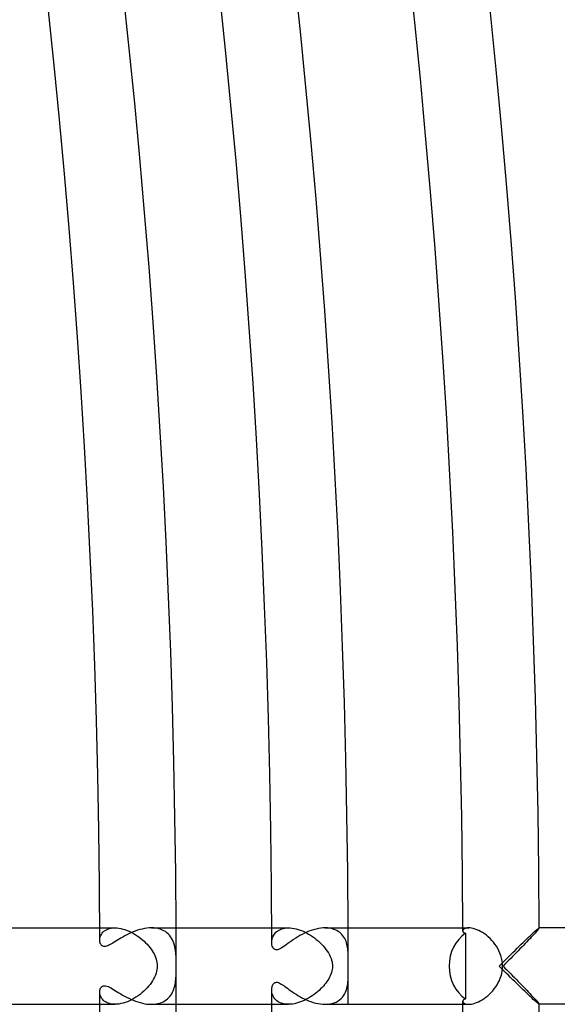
# Model space of a CAD drawing. Header units: millimetres. Extents: x -535 to 535, y -535 to 535.
# Tile 93 of 106: x 463 to 491, y -2 to 50. Entities that reach past the tile are written whole.
import ezdxf

# ---------------------------------------------------------------- set-up
doc = ezdxf.new("R2010")
doc.units = ezdxf.units.MM
doc.layers.add('HIDDEN', color=7, linetype='Continuous')
doc.layers.add('THICK', color=7, linetype='Continuous')

msp = doc.modelspace()

# ---------------------------------------------------------------- linework, layer by layer
at = {"layer": 'HIDDEN'}
for p, q in [((466.996, 2), (467.793, 2)), ((467.027, 1.541), (467.051, 1.602)), ((467.051, 1.602), (467.083, 1.661)), ((467.083, 1.661), (467.121, 1.718)), ((467.121, 1.718), (467.167, 1.771)), ((467.167, 1.771), (467.221, 1.821)), ((467.221, 1.821), (467.282, 1.865)), ((467.282, 1.865), (467.35, 1.905)), ((467.35, 1.905), (467.426, 1.938)), ((467.426, 1.938), (467.508, 1.964)), ((467.508, 1.964), (467.597, 1.984)), ((467.597, 1.984), (467.693, 1.996)), ((467.693, 1.996), (467.793, 2)), ((467.793, 2), (467.894, 1.996)), ((467.894, 1.996), (467.998, 1.985)), ((467.998, 1.985), (468.104, 1.966)), ((468.104, 1.966), (468.212, 1.941)), ((468.212, 1.941), (468.321, 1.908)), ((468.321, 1.908), (468.429, 1.869)), ((468.429, 1.869), (468.538, 1.824)), ((468.538, 1.824), (468.644, 1.773)), ((468.644, 1.773), (468.749, 1.718)), ((468.749, 1.718), (468.852, 1.658)), ((468.852, 1.658), (468.952, 1.593)), ((468.952, 1.593), (469.05, 1.524)), ((469.824, 1.996), (469.707, 2)), ((469.939, 1.984), (469.824, 1.996)), ((470.048, 1.963), (469.939, 1.984)), ((470.153, 1.935), (470.048, 1.963)), ((470.253, 1.898), (470.153, 1.935)), ((470.346, 1.854), (470.253, 1.898)), ((470.432, 1.803), (470.346, 1.854)), ((470.512, 1.745), (470.432, 1.803)), ((470.585, 1.681), (470.512, 1.745)), ((470.651, 1.611), (470.585, 1.681)), ((470.71, 1.535), (470.651, 1.611)), ((475.996, 2), (476.872, 2)), ((476.048, 1.517), (476.072, 1.571)), ((476.072, 1.571), (476.101, 1.624)), ((476.101, 1.624), (476.135, 1.675)), ((476.135, 1.675), (476.174, 1.724)), ((476.174, 1.724), (476.218, 1.771)), ((476.218, 1.771), (476.268, 1.814)), ((476.268, 1.814), (476.323, 1.854)), ((476.323, 1.854), (476.384, 1.89)), ((476.384, 1.89), (476.451, 1.922)), ((476.451, 1.922), (476.524, 1.949)), ((476.524, 1.949), (476.602, 1.971)), ((476.602, 1.971), (476.687, 1.987)), ((476.687, 1.987), (476.776, 1.997)), ((476.776, 1.997), (476.871, 2)), ((476.871, 2), (476.967, 1.997)), ((476.967, 1.997), (477.068, 1.987)), ((477.068, 1.987), (477.172, 1.97)), ((477.172, 1.97), (477.277, 1.947)), ((477.277, 1.947), (477.385, 1.917)), ((477.385, 1.917), (477.493, 1.881)), ((477.493, 1.881), (477.602, 1.838)), ((477.602, 1.838), (477.71, 1.79)), ((477.71, 1.79), (477.818, 1.737)), ((477.818, 1.737), (477.923, 1.679)), ((477.923, 1.679), (478.028, 1.616)), ((478.028, 1.616), (478.13, 1.548)), ((478.13, 1.548), (478.23, 1.476)), ((478.912, 1.996), (478.798, 2)), ((479.021, 1.984), (478.912, 1.996)), ((479.124, 1.965), (479.021, 1.984)), ((479.222, 1.938), (479.124, 1.965)), ((479.313, 1.905), (479.222, 1.938)), ((479.398, 1.865), (479.313, 1.905)), ((479.476, 1.82), (479.398, 1.865)), ((479.548, 1.769), (479.476, 1.82)), ((479.614, 1.713), (479.548, 1.769)), ((479.673, 1.653), (479.614, 1.713)), ((479.727, 1.59), (479.673, 1.653)), ((479.775, 1.522), (479.727, 1.59)), ((485.996, 2), (486.305, 2)), ((486.001, 1.868), (485.997, 1.839)), ((486.016, 1.896), (486.001, 1.868)), ((486.04, 1.924), (486.016, 1.896)), ((486.074, 1.948), (486.04, 1.924)), ((486.118, 1.969), (486.074, 1.948)), ((486.171, 1.986), (486.118, 1.969)), ((486.233, 1.996), (486.171, 1.986)), ((486.304, 2), (486.233, 1.996)), ((486.378, 1.997), (486.304, 2)), ((486.458, 1.986), (486.378, 1.997)), ((486.545, 1.968), (486.458, 1.986)), ((486.636, 1.941), (486.545, 1.968)), ((486.731, 1.907), (486.636, 1.941)), ((486.829, 1.863), (486.731, 1.907)), ((486.929, 1.812), (486.829, 1.863)), ((487.03, 1.752), (486.929, 1.812)), ((487.131, 1.685), (487.03, 1.752)), ((487.23, 1.611), (487.131, 1.685)), ((487.327, 1.53), (487.23, 1.611)), ((489.649, 1.592), (489.578, 1.516)), ((489.715, 1.663), (489.649, 1.592)), ((489.776, 1.73), (489.715, 1.663)), ((489.831, 1.791), (489.776, 1.73)), ((489.879, 1.845), (489.831, 1.791)), ((489.92, 1.893), (489.879, 1.845)), ((489.952, 1.932), (489.92, 1.893)), ((489.976, 1.963), (489.952, 1.932)), ((489.991, 1.985), (489.976, 1.963)), ((489.996, 1.997), (489.991, 1.985)), ((489.993, 2), (489.994, 2)), ((489.994, 2), (489.995, 2)), ((489.995, 2), (489.995, 1.999)), ((489.995, 1.999), (489.996, 1.999)), ((489.996, 1.999), (489.996, 1.998)), ((489.996, 1.998), (489.996, 1.997)), ((466.998, 1.358), (467.001, 1.418)), ((467.001, 1.418), (467.011, 1.479)), ((467.011, 1.479), (467.027, 1.541)), ((469.05, 1.524), (469.144, 1.452)), ((469.144, 1.452), (469.235, 1.378)), ((469.235, 1.378), (469.321, 1.301)), ((469.321, 1.301), (469.402, 1.222)), ((469.402, 1.222), (469.479, 1.141)), ((469.479, 1.141), (469.552, 1.059)), ((469.552, 1.059), (469.619, 0.976)), ((470.762, 1.455), (470.71, 1.535)), ((470.808, 1.371), (470.762, 1.455)), ((470.847, 1.284), (470.808, 1.371)), ((470.881, 1.194), (470.847, 1.284)), ((470.909, 1.1), (470.881, 1.194)), ((470.932, 1.005), (470.909, 1.1)), ((475.998, 1.246), (476, 1.299)), ((476, 1.299), (476.006, 1.352)), ((476.006, 1.352), (476.015, 1.407)), ((476.015, 1.407), (476.03, 1.462)), ((476.03, 1.462), (476.048, 1.517)), ((478.23, 1.476), (478.327, 1.4)), ((478.327, 1.4), (478.422, 1.321)), ((478.422, 1.321), (478.513, 1.238)), ((478.513, 1.238), (478.6, 1.151)), ((478.6, 1.151), (478.684, 1.062)), ((478.684, 1.062), (478.762, 0.97)), ((479.817, 1.451), (479.775, 1.522)), ((479.854, 1.377), (479.817, 1.451)), ((479.886, 1.3), (479.854, 1.377)), ((479.913, 1.221), (479.886, 1.3)), ((479.936, 1.141), (479.913, 1.221)), ((479.954, 1.06), (479.936, 1.141)), ((479.969, 0.978), (479.954, 1.06)), ((487.421, 1.442), (487.327, 1.53)), ((487.511, 1.349), (487.421, 1.442)), ((487.597, 1.25), (487.511, 1.349)), ((487.678, 1.146), (487.597, 1.25)), ((487.753, 1.038), (487.678, 1.146)), ((487.822, 0.925), (487.753, 1.038)), ((489.169, 1.086), (489.079, 0.992)), ((489.257, 1.177), (489.169, 1.086)), ((489.342, 1.266), (489.257, 1.177)), ((489.424, 1.353), (489.342, 1.266)), ((489.503, 1.436), (489.424, 1.353)), ((489.578, 1.516), (489.503, 1.436)), ((469.619, 0.976), (469.682, 0.891)), ((469.682, 0.891), (469.74, 0.806)), ((469.74, 0.806), (469.792, 0.72)), ((469.792, 0.72), (469.839, 0.634)), ((469.839, 0.634), (469.881, 0.547)), ((469.881, 0.547), (469.917, 0.46)), ((470.951, 0.907), (470.932, 1.005)), ((470.966, 0.808), (470.951, 0.907)), ((470.977, 0.706), (470.966, 0.808)), ((470.985, 0.604), (470.977, 0.706)), ((470.991, 0.5), (470.985, 0.604)), ((478.762, 0.97), (478.835, 0.877)), ((478.835, 0.877), (478.902, 0.783)), ((478.902, 0.783), (478.962, 0.688)), ((478.962, 0.688), (479.016, 0.593)), ((479.016, 0.593), (479.063, 0.497)), ((479.98, 0.897), (479.969, 0.978)), ((479.988, 0.815), (479.98, 0.897)), ((479.994, 0.734), (479.988, 0.815)), ((479.997, 0.654), (479.994, 0.734)), ((479.999, 0.574), (479.997, 0.654)), ((480, 0.492), (479.999, 0.574)), ((487.884, 0.806), (487.822, 0.925)), ((487.94, 0.682), (487.884, 0.806)), ((487.987, 0.553), (487.94, 0.682)), ((488.025, 0.419), (487.987, 0.553)), ((488.701, 0.605), (488.603, 0.505)), ((488.798, 0.704), (488.701, 0.605)), ((488.893, 0.801), (488.798, 0.704)), ((488.987, 0.897), (488.893, 0.801)), ((489.079, 0.992), (488.987, 0.897)), ((469.917, 0.46), (469.947, 0.37)), ((469.947, 0.37), (469.972, 0.28)), ((469.972, 0.28), (469.99, 0.187)), ((469.99, 0.187), (470.001, 0.094)), ((470.001, 0.094), (470.005, 0)), ((470.005, 0), (470.002, -0.084)), ((470.995, 0.398), (470.991, 0.5)), ((470.997, 0.304), (470.995, 0.398)), ((470.998, 0.218), (470.997, 0.304)), ((470.998, 0.14), (470.998, 0.218)), ((470.999, 0.069), (470.998, 0.14)), ((470.999, 0), (470.999, 0.069)), ((470.999, -0.082), (470.999, 0)), ((479.063, 0.497), (479.102, 0.402)), ((479.102, 0.402), (479.132, 0.311)), ((479.132, 0.311), (479.153, 0.226)), ((479.153, 0.226), (479.167, 0.146)), ((479.167, 0.146), (479.175, 0.071)), ((479.177, 0), (479.174, -0.086)), ((479.175, 0.071), (479.177, 0)), ((479.995, 0), (479.996, 0.05)), ((479.996, 0.149), (479.997, 0.199)), ((479.996, 0.099), (479.996, 0.149)), ((479.996, 0.05), (479.996, 0.099)), ((479.997, 0.249), (479.998, 0.298)), ((479.997, 0.199), (479.997, 0.249)), ((479.998, 0.298), (479.999, 0.348)), ((479.999, 0.396), (480, 0.444)), ((479.999, 0.348), (479.999, 0.396)), ((480, 0.444), (480, 0.492)), ((488.054, 0.281), (488.025, 0.419)), ((488.071, 0.14), (488.054, 0.281)), ((488.077, 0), (488.071, 0.14)), ((488.072, -0.128), (488.077, 0)), ((488.204, 0.101), (488.102, 0)), ((488.304, 0.203), (488.204, 0.101)), ((488.405, 0.304), (488.304, 0.203)), ((488.504, 0.405), (488.405, 0.304)), ((488.603, 0.505), (488.504, 0.405)), ((469.913, -0.469), (469.87, -0.571)), ((469.949, -0.366), (469.913, -0.469)), ((469.975, -0.266), (469.949, -0.366)), ((469.992, -0.172), (469.975, -0.266)), ((470.002, -0.084), (469.992, -0.172)), ((470.99, -0.526), (470.993, -0.435)), ((470.993, -0.435), (470.996, -0.343)), ((470.996, -0.343), (470.997, -0.253)), ((470.997, -0.253), (470.998, -0.166)), ((470.998, -0.166), (470.999, -0.082)), ((479.059, -0.505), (479.021, -0.584)), ((479.094, -0.423), (479.059, -0.505)), ((479.123, -0.34), (479.094, -0.423)), ((479.146, -0.256), (479.123, -0.34)), ((479.163, -0.171), (479.146, -0.256)), ((479.174, -0.086), (479.163, -0.171)), ((479.996, -0.038), (479.995, 0)), ((479.996, -0.076), (479.996, -0.038)), ((479.996, -0.114), (479.996, -0.076)), ((479.996, -0.156), (479.996, -0.114)), ((479.997, -0.202), (479.996, -0.156)), ((479.998, -0.252), (479.997, -0.202)), ((479.999, -0.306), (479.998, -0.252)), ((479.999, -0.364), (479.999, -0.306)), ((480, -0.426), (479.999, -0.364)), ((479.999, -0.606), (480, -0.492)), ((480, -0.492), (480, -0.426)), ((487.96, -0.629), (488.002, -0.506)), ((488.002, -0.506), (488.034, -0.381)), ((488.034, -0.381), (488.058, -0.255)), ((488.058, -0.255), (488.072, -0.128)), ((488.102, 0), (488.204, -0.101)), ((488.204, -0.101), (488.304, -0.203)), ((488.304, -0.203), (488.405, -0.304)), ((488.405, -0.304), (488.504, -0.405)), ((488.504, -0.405), (488.603, -0.505)), ((488.603, -0.505), (488.701, -0.605)), ((469.631, -0.96), (469.557, -1.053)), ((469.7, -0.866), (469.631, -0.96)), ((469.762, -0.77), (469.7, -0.866)), ((469.819, -0.672), (469.762, -0.77)), ((469.87, -0.571), (469.819, -0.672)), ((470.923, -1.046), (470.941, -0.963)), ((470.941, -0.963), (470.956, -0.879)), ((470.956, -0.879), (470.968, -0.793)), ((470.968, -0.793), (470.977, -0.705)), ((470.977, -0.705), (470.984, -0.616)), ((470.984, -0.616), (470.99, -0.526)), ((478.765, -0.967), (478.7, -1.044)), ((478.826, -0.89), (478.765, -0.967)), ((478.881, -0.813), (478.826, -0.89)), ((478.932, -0.737), (478.881, -0.813)), ((478.978, -0.662), (478.932, -0.737)), ((479.021, -0.584), (478.978, -0.662)), ((479.954, -1.061), (479.973, -0.949)), ((479.973, -0.949), (479.986, -0.835)), ((479.986, -0.835), (479.994, -0.721)), ((479.994, -0.721), (479.999, -0.606)), ((487.722, -1.085), (487.791, -0.976)), ((487.791, -0.976), (487.855, -0.864)), ((487.855, -0.864), (487.911, -0.748)), ((487.911, -0.748), (487.96, -0.629)), ((488.701, -0.605), (488.798, -0.704)), ((488.798, -0.704), (488.893, -0.801)), ((488.893, -0.801), (488.987, -0.897)), ((488.987, -0.897), (489.079, -0.992)), ((489.079, -0.992), (489.169, -1.086)), ((467, -1.412), (466.998, -1.358)), ((467.008, -1.466), (467, -1.412)), ((467.022, -1.522), (467.008, -1.466)), ((467.041, -1.577), (467.022, -1.522)), ((469.106, -1.483), (469.002, -1.559)), ((469.206, -1.402), (469.106, -1.483)), ((469.301, -1.319), (469.206, -1.402)), ((469.392, -1.232), (469.301, -1.319)), ((469.477, -1.143), (469.392, -1.232)), ((469.557, -1.053), (469.477, -1.143)), ((470.671, -1.586), (470.723, -1.517)), ((470.723, -1.517), (470.769, -1.444)), ((470.769, -1.444), (470.81, -1.368)), ((470.81, -1.368), (470.845, -1.29)), ((470.845, -1.29), (470.875, -1.21)), ((470.875, -1.21), (470.901, -1.129)), ((470.901, -1.129), (470.923, -1.046)), ((476.001, -1.313), (475.998, -1.246)), ((476.01, -1.381), (476.001, -1.313)), ((476.026, -1.449), (476.01, -1.381)), ((476.048, -1.516), (476.026, -1.449)), ((476.078, -1.582), (476.048, -1.516)), ((478.217, -1.486), (478.123, -1.553)), ((478.307, -1.416), (478.217, -1.486)), ((478.394, -1.344), (478.307, -1.416)), ((478.477, -1.271), (478.394, -1.344)), ((478.556, -1.196), (478.477, -1.271)), ((478.63, -1.12), (478.556, -1.196)), ((478.7, -1.044), (478.63, -1.12)), ((479.756, -1.549), (479.811, -1.462)), ((479.811, -1.462), (479.857, -1.37)), ((479.857, -1.37), (479.896, -1.272)), ((479.896, -1.272), (479.929, -1.169)), ((479.929, -1.169), (479.954, -1.061)), ((487.299, -1.554), (487.391, -1.471)), ((487.391, -1.471), (487.481, -1.382)), ((487.481, -1.382), (487.566, -1.288)), ((487.566, -1.288), (487.646, -1.188)), ((487.646, -1.188), (487.722, -1.085)), ((489.169, -1.086), (489.257, -1.177)), ((489.257, -1.177), (489.342, -1.266)), ((489.342, -1.266), (489.424, -1.353)), ((489.424, -1.353), (489.503, -1.436)), ((489.503, -1.436), (489.578, -1.516)), ((489.578, -1.516), (489.649, -1.592)), ((466.996, -2), (467.793, -2)), ((467.067, -1.633), (467.041, -1.577)), ((467.099, -1.686), (467.067, -1.633)), ((467.137, -1.738), (467.099, -1.686)), ((467.182, -1.786), (467.137, -1.738)), ((467.234, -1.832), (467.182, -1.786)), ((467.294, -1.873), (467.234, -1.832)), ((467.36, -1.909), (467.294, -1.873)), ((467.433, -1.94), (467.36, -1.909)), ((467.512, -1.966), (467.433, -1.94)), ((467.599, -1.984), (467.512, -1.966)), ((467.693, -1.996), (467.599, -1.984)), ((467.792, -2), (467.693, -1.996)), ((467.893, -1.996), (467.792, -2)), ((467.999, -1.985), (467.893, -1.996)), ((468.108, -1.966), (467.999, -1.985)), ((468.219, -1.939), (468.108, -1.966)), ((468.332, -1.904), (468.219, -1.939)), ((468.446, -1.862), (468.332, -1.904)), ((468.56, -1.814), (468.446, -1.862)), ((468.673, -1.759), (468.56, -1.814)), ((468.785, -1.698), (468.673, -1.759)), ((468.894, -1.631), (468.785, -1.698)), ((469.002, -1.559), (468.894, -1.631)), ((469.708, -2), (469.823, -1.996)), ((469.823, -1.996), (469.933, -1.985)), ((469.933, -1.985), (470.039, -1.966)), ((470.039, -1.966), (470.139, -1.939)), ((470.139, -1.939), (470.234, -1.906)), ((470.234, -1.906), (470.322, -1.867)), ((470.322, -1.867), (470.404, -1.821)), ((470.404, -1.821), (470.48, -1.769)), ((470.48, -1.769), (470.55, -1.713)), ((470.55, -1.713), (470.614, -1.652)), ((470.614, -1.652), (470.671, -1.586)), ((475.996, -2), (476.872, -2)), ((476.115, -1.646), (476.078, -1.582)), ((476.159, -1.706), (476.115, -1.646)), ((476.21, -1.763), (476.159, -1.706)), ((476.269, -1.815), (476.21, -1.763)), ((476.335, -1.862), (476.269, -1.815)), ((476.409, -1.902), (476.335, -1.862)), ((476.489, -1.937), (476.409, -1.902)), ((476.577, -1.964), (476.489, -1.937)), ((476.67, -1.984), (476.577, -1.964)), ((476.769, -1.996), (476.67, -1.984)), ((476.873, -2), (476.769, -1.996)), ((476.975, -1.996), (476.873, -2)), ((477.08, -1.985), (476.975, -1.996)), ((477.187, -1.967), (477.08, -1.985)), ((477.295, -1.942), (477.187, -1.967)), ((477.403, -1.911), (477.295, -1.942)), ((477.511, -1.875), (477.403, -1.911)), ((477.617, -1.832), (477.511, -1.875)), ((477.723, -1.785), (477.617, -1.832)), ((477.826, -1.733), (477.723, -1.785)), ((477.928, -1.676), (477.826, -1.733)), ((478.027, -1.616), (477.928, -1.676)), ((478.123, -1.553), (478.027, -1.616)), ((478.795, -2), (478.919, -1.995)), ((478.919, -1.995), (479.039, -1.981)), ((479.039, -1.981), (479.155, -1.957)), ((479.155, -1.957), (479.263, -1.924)), ((479.263, -1.924), (479.365, -1.882)), ((479.365, -1.882), (479.459, -1.83)), ((479.459, -1.83), (479.546, -1.771)), ((479.546, -1.771), (479.624, -1.704)), ((479.624, -1.704), (479.694, -1.63)), ((479.694, -1.63), (479.756, -1.549)), ((485.996, -2), (486.305, -2)), ((485.997, -1.839), (486.001, -1.868)), ((486.001, -1.868), (486.016, -1.896)), ((486.016, -1.896), (486.04, -1.924)), ((486.04, -1.924), (486.074, -1.948)), ((486.074, -1.948), (486.118, -1.969)), ((486.118, -1.969), (486.171, -1.986)), ((486.171, -1.986), (486.233, -1.996)), ((486.233, -1.996), (486.304, -2)), ((486.304, -2), (486.376, -1.997)), ((486.376, -1.997), (486.454, -1.987)), ((486.454, -1.987), (486.537, -1.97)), ((486.537, -1.97), (486.625, -1.945)), ((486.625, -1.945), (486.718, -1.912)), ((486.718, -1.912), (486.814, -1.871)), ((486.814, -1.871), (486.911, -1.822)), ((486.911, -1.822), (487.009, -1.766)), ((487.009, -1.766), (487.106, -1.702)), ((487.106, -1.702), (487.203, -1.632)), ((487.203, -1.632), (487.299, -1.554)), ((489.649, -1.592), (489.715, -1.663)), ((489.715, -1.663), (489.776, -1.73)), ((489.776, -1.73), (489.831, -1.791)), ((489.831, -1.791), (489.879, -1.845)), ((489.879, -1.845), (489.92, -1.893)), ((489.92, -1.893), (489.952, -1.932)), ((489.952, -1.932), (489.976, -1.963)), ((489.976, -1.963), (489.991, -1.985)), ((489.991, -1.985), (489.996, -1.997)), ((489.994, -2), (489.993, -2)), ((489.995, -2), (489.994, -2)), ((489.996, -1.999), (489.995, -1.999)), ((489.995, -1.999), (489.995, -2)), ((489.996, -1.997), (489.996, -1.998)), ((489.996, -1.998), (489.996, -1.999))]:
    msp.add_line(p, q, dxfattribs=at)
for radius, start, end in [(471, 0, 0.24328), (480, 0.05873, 0.23875), (471, 359.75672, 0), (480, 359.76125, 359.94127)]:
    msp.add_arc((0, 0), radius, start, end, dxfattribs=at)
at = {"layer": 'THICK'}
for p, q in [((460.615, 2), (466.996, 2)), ((468.306, 1.577), (468.205, 1.521)), ((468.411, 1.633), (468.306, 1.577)), ((468.519, 1.687), (468.411, 1.633)), ((468.63, 1.738), (468.519, 1.687)), ((468.744, 1.787), (468.63, 1.738)), ((468.86, 1.832), (468.744, 1.787)), ((468.978, 1.873), (468.86, 1.832)), ((469.098, 1.909), (468.978, 1.873)), ((469.219, 1.941), (469.098, 1.909)), ((469.341, 1.966), (469.219, 1.941)), ((469.464, 1.984), (469.341, 1.966)), ((469.586, 1.996), (469.464, 1.984)), ((469.707, 2), (469.586, 1.996)), ((469.707, 2), (475.996, 2)), ((477.474, 1.596), (477.362, 1.53)), ((477.59, 1.658), (477.474, 1.596)), ((477.707, 1.717), (477.59, 1.658)), ((477.827, 1.772), (477.707, 1.717)), ((477.948, 1.822), (477.827, 1.772)), ((478.07, 1.867), (477.948, 1.822)), ((478.193, 1.906), (478.07, 1.867)), ((478.317, 1.939), (478.193, 1.906)), ((478.44, 1.966), (478.317, 1.939)), ((478.562, 1.985), (478.44, 1.966)), ((478.682, 1.996), (478.562, 1.985)), ((478.798, 2), (478.682, 1.996)), ((478.797, 2), (485.996, 2)), ((485.997, 1.839), (485.998, 1.823)), ((485.998, 1.823), (486.002, 1.808)), ((486.002, 1.808), (486.01, 1.794)), ((486.01, 1.794), (486.02, 1.78)), ((486.02, 1.78), (486.032, 1.767)), ((486.032, 1.767), (486.048, 1.755)), ((486.048, 1.755), (486.067, 1.744)), ((486.067, 1.744), (486.088, 1.734)), ((486.088, 1.734), (486.113, 1.726)), ((486.113, 1.726), (486.14, 1.72)), ((486.14, 1.72), (486.141, 1.432)), ((489.439, 1.51), (489.526, 1.592)), ((489.526, 1.592), (489.608, 1.669)), ((489.608, 1.669), (489.685, 1.741)), ((489.685, 1.741), (489.755, 1.805)), ((489.755, 1.805), (489.818, 1.861)), ((489.818, 1.861), (489.873, 1.909)), ((489.873, 1.909), (489.919, 1.948)), ((489.919, 1.948), (489.954, 1.977)), ((489.954, 1.977), (489.979, 1.994)), ((489.979, 1.994), (489.993, 2)), ((527, 2), (489.993, 2)), ((467, 1.312), (466.998, 1.358)), ((467.006, 1.267), (467, 1.312)), ((467.016, 1.225), (467.006, 1.267)), ((467.03, 1.185), (467.016, 1.225)), ((467.048, 1.148), (467.03, 1.185)), ((467.07, 1.114), (467.048, 1.148)), ((467.097, 1.084), (467.07, 1.114)), ((467.129, 1.059), (467.097, 1.084)), ((467.165, 1.041), (467.129, 1.059)), ((467.207, 1.03), (467.165, 1.041)), ((467.304, 1.032), (467.253, 1.027)), ((467.359, 1.045), (467.304, 1.032)), ((467.418, 1.066), (467.359, 1.045)), ((467.48, 1.093), (467.418, 1.066)), ((467.545, 1.126), (467.48, 1.093)), ((467.612, 1.163), (467.545, 1.126)), ((467.684, 1.205), (467.612, 1.163)), ((467.76, 1.252), (467.684, 1.205)), ((467.84, 1.301), (467.76, 1.252)), ((467.925, 1.354), (467.84, 1.301)), ((468.014, 1.408), (467.925, 1.354)), ((468.107, 1.464), (468.014, 1.408)), ((468.205, 1.521), (468.107, 1.464)), ((476.002, 1.176), (475.998, 1.246)), ((476.012, 1.11), (476.002, 1.176)), ((476.028, 1.049), (476.012, 1.11)), ((476.05, 0.992), (476.028, 1.049)), ((476.678, 1.061), (476.6, 1.006)), ((476.761, 1.121), (476.678, 1.061)), ((476.85, 1.186), (476.761, 1.121)), ((476.943, 1.254), (476.85, 1.186)), ((477.042, 1.323), (476.943, 1.254)), ((477.145, 1.393), (477.042, 1.323)), ((477.252, 1.463), (477.145, 1.393)), ((477.362, 1.53), (477.252, 1.463)), ((486.141, 1.432), (486.141, 1.144)), ((486.141, 1.144), (486.142, 0.857)), ((488.841, 0.934), (488.949, 1.039)), ((488.949, 1.039), (489.054, 1.141)), ((489.054, 1.141), (489.155, 1.239)), ((489.155, 1.239), (489.253, 1.333)), ((489.253, 1.333), (489.348, 1.423)), ((489.348, 1.423), (489.439, 1.51)), ((467.253, 1.027), (467.207, 1.03)), ((476.08, 0.941), (476.05, 0.992)), ((476.116, 0.898), (476.08, 0.941)), ((476.159, 0.867), (476.116, 0.898)), ((476.209, 0.849), (476.159, 0.867)), ((476.265, 0.846), (476.209, 0.849)), ((476.326, 0.857), (476.265, 0.846)), ((476.391, 0.881), (476.326, 0.857)), ((476.458, 0.916), (476.391, 0.881)), ((476.528, 0.958), (476.458, 0.916)), ((476.6, 1.006), (476.528, 0.958)), ((486.142, 0.857), (486.142, 0.571)), ((486.142, 0.571), (486.142, 0.285)), ((488.38, 0.48), (488.499, 0.598)), ((488.499, 0.598), (488.616, 0.713)), ((488.616, 0.713), (488.73, 0.825)), ((488.73, 0.825), (488.841, 0.934)), ((486.142, 0.285), (486.142, 0)), ((486.142, 0), (486.142, -0.285)), ((487.898, 0), (488.018, 0.121)), ((488.018, -0.121), (487.898, 0)), ((488.018, 0.121), (488.139, 0.241)), ((488.139, 0.241), (488.26, 0.361)), ((488.26, 0.361), (488.38, 0.48)), ((486.142, -0.285), (486.142, -0.571)), ((488.139, -0.241), (488.018, -0.121)), ((488.26, -0.361), (488.139, -0.241)), ((488.38, -0.48), (488.26, -0.361)), ((488.499, -0.598), (488.38, -0.48)), ((467.188, -1.034), (467.242, -1.027)), ((467.242, -1.027), (467.301, -1.031)), ((476.027, -1.051), (476.043, -1.009)), ((476.043, -1.009), (476.062, -0.97)), ((476.062, -0.97), (476.083, -0.936)), ((476.083, -0.936), (476.108, -0.906)), ((476.108, -0.906), (476.137, -0.881)), ((476.137, -0.881), (476.169, -0.862)), ((476.169, -0.862), (476.206, -0.85)), ((476.206, -0.85), (476.246, -0.845)), ((476.246, -0.845), (476.291, -0.849)), ((476.291, -0.849), (476.339, -0.861)), ((476.339, -0.861), (476.39, -0.881)), ((476.39, -0.881), (476.444, -0.908)), ((476.444, -0.908), (476.501, -0.941)), ((476.501, -0.941), (476.562, -0.98)), ((476.562, -0.98), (476.626, -1.024)), ((476.626, -1.024), (476.693, -1.072)), ((486.142, -0.857), (486.141, -1.144)), ((486.142, -0.571), (486.142, -0.857)), ((488.616, -0.713), (488.499, -0.598)), ((488.73, -0.825), (488.616, -0.713)), ((488.841, -0.934), (488.73, -0.825)), ((488.949, -1.039), (488.841, -0.934)), ((466.998, -1.358), (467.001, -1.304)), ((467.001, -1.304), (467.009, -1.253)), ((467.009, -1.253), (467.023, -1.205)), ((467.023, -1.205), (467.042, -1.16)), ((467.042, -1.16), (467.068, -1.117)), ((467.068, -1.117), (467.1, -1.081)), ((467.1, -1.081), (467.141, -1.053)), ((467.141, -1.053), (467.188, -1.034)), ((467.301, -1.031), (467.366, -1.047)), ((467.366, -1.047), (467.434, -1.072)), ((467.434, -1.072), (467.507, -1.106)), ((467.507, -1.106), (467.583, -1.146)), ((467.583, -1.146), (467.661, -1.192)), ((467.661, -1.192), (467.742, -1.241)), ((467.742, -1.241), (467.825, -1.292)), ((467.825, -1.292), (467.911, -1.345)), ((467.911, -1.345), (468.002, -1.401)), ((468.002, -1.401), (468.097, -1.458)), ((468.097, -1.458), (468.197, -1.516)), ((468.197, -1.516), (468.3, -1.574)), ((475.998, -1.246), (476, -1.195)), ((476, -1.195), (476.006, -1.145)), ((476.006, -1.145), (476.015, -1.096)), ((476.015, -1.096), (476.027, -1.051)), ((476.693, -1.072), (476.764, -1.124)), ((476.764, -1.124), (476.838, -1.177)), ((476.838, -1.177), (476.915, -1.234)), ((476.915, -1.234), (476.998, -1.292)), ((476.998, -1.292), (477.084, -1.352)), ((477.084, -1.352), (477.175, -1.413)), ((477.175, -1.413), (477.27, -1.474)), ((477.27, -1.474), (477.37, -1.536)), ((477.37, -1.536), (477.474, -1.596)), ((486.141, -1.432), (486.14, -1.72)), ((486.141, -1.144), (486.141, -1.432)), ((489.054, -1.141), (488.949, -1.039)), ((489.155, -1.239), (489.054, -1.141)), ((489.253, -1.333), (489.155, -1.239)), ((489.348, -1.423), (489.253, -1.333)), ((489.439, -1.51), (489.348, -1.423)), ((489.526, -1.592), (489.439, -1.51)), ((460.615, -2), (466.996, -2)), ((468.3, -1.574), (468.407, -1.631)), ((468.407, -1.631), (468.519, -1.686)), ((468.519, -1.686), (468.633, -1.739)), ((468.633, -1.739), (468.749, -1.789)), ((468.749, -1.789), (468.867, -1.835)), ((468.867, -1.835), (468.987, -1.876)), ((468.987, -1.876), (469.108, -1.912)), ((469.108, -1.912), (469.23, -1.943)), ((469.23, -1.943), (469.352, -1.968)), ((469.352, -1.968), (469.472, -1.985)), ((469.472, -1.985), (469.591, -1.996)), ((469.591, -1.996), (469.708, -2)), ((469.707, -2), (475.996, -2)), ((477.474, -1.596), (477.582, -1.655)), ((477.582, -1.655), (477.694, -1.711)), ((477.694, -1.711), (477.81, -1.765)), ((477.81, -1.765), (477.928, -1.814)), ((477.928, -1.814), (478.048, -1.86)), ((478.048, -1.86), (478.171, -1.9)), ((478.171, -1.9), (478.295, -1.934)), ((478.295, -1.934), (478.42, -1.962)), ((478.42, -1.962), (478.546, -1.983)), ((478.546, -1.983), (478.671, -1.995)), ((478.671, -1.995), (478.795, -2)), ((478.797, -2), (485.996, -2)), ((485.998, -1.823), (485.997, -1.839)), ((486.002, -1.808), (485.998, -1.823)), ((486.01, -1.794), (486.002, -1.808)), ((486.02, -1.78), (486.01, -1.794)), ((486.032, -1.767), (486.02, -1.78)), ((486.048, -1.755), (486.032, -1.767)), ((486.067, -1.744), (486.048, -1.755)), ((486.088, -1.735), (486.067, -1.744)), ((486.113, -1.726), (486.088, -1.735)), ((486.14, -1.72), (486.113, -1.726)), ((489.608, -1.669), (489.526, -1.592)), ((489.685, -1.741), (489.608, -1.669)), ((489.755, -1.805), (489.685, -1.741)), ((489.818, -1.861), (489.755, -1.805)), ((489.873, -1.909), (489.818, -1.861)), ((489.919, -1.948), (489.873, -1.909)), ((489.954, -1.977), (489.919, -1.948)), ((489.979, -1.994), (489.954, -1.977)), ((489.993, -2), (489.979, -1.994)), ((527, -2), (489.993, -2))]:
    msp.add_line(p, q, dxfattribs=at)
for radius, start, end in [(490, 0.23354, 44.76645), (486, 0.21675, 44.78324), (480, 0.23875, 44.7613), (476, 0.15, 44.84999), (471, 0.24328, 44.75671), (467, 0.16667, 44.83332), (467, 315.16668, 359.83333), (476, 315.15001, 359.85), (471, 315.24329, 359.75672), (486, 315.21676, 359.78325), (490, 315.23355, 359.76646)]:
    msp.add_arc((0, 0), radius, start, end, dxfattribs=at)
for start_param, end_param in [(-2.606091, -1.570796), (-1.570796, -0.535501)]:
    msp.add_ellipse((487.033, 0), major_axis=(0, -2), ratio=0.875421, start_param=start_param, end_param=end_param, dxfattribs=at)

doc.saveas('drawing.dxf')
